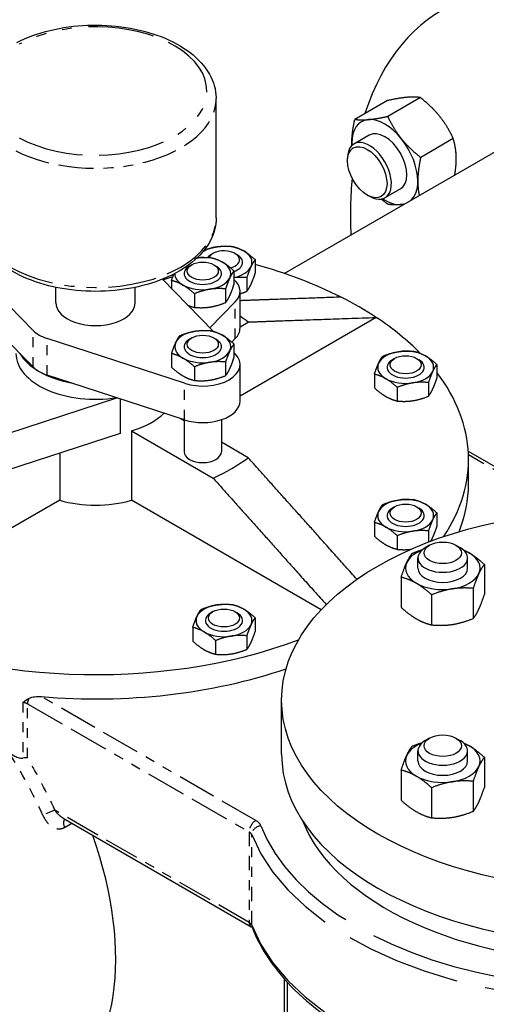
# Paper-space layout 'SHEET_1' of a CAD drawing. Header units: inches. Extents: x 3 to 360, y 8 to 227.
# Tile 47 of 98: x 71.06 to 75.75, y 118.44 to 128.34. Entities that reach past the tile are written whole.
import ezdxf

# ---------------------------------------------------------------- set-up
doc = ezdxf.new("R2010")
doc.units = ezdxf.units.IN
doc.header["$LTSCALE"] = 10.666667
doc.header["$MEASUREMENT"] = 0
doc.linetypes.add('DOUBLE_DASH_DOUBLE_DOT', pattern=[0.74, 0.24, -0.06, 0.24, -0.06, 0.01, -0.06, 0.01, -0.06])
doc.layers.get('0').update_dxf_attribs({"lineweight": 25})
doc.layers.add('PHANTOM', color=7, linetype='DOUBLE_DASH_DOUBLE_DOT', lineweight=25)

psp = doc.layouts.new('SHEET_1')

# ---------------------------------------------------------------- linework, layer by layer
for p, q in [((73.0372, 126.3514), (73.0372, 127.5496)), ((74.759, 127.5303), (74.4316, 127.3412)), ((75.0905, 127.5599), (74.763, 127.3708)), ((73.7221, 125.7915), (76.0699, 127.147)), ((74.5772, 127.1824), (74.4225, 127.0931)), ((75.422, 127.1475), (75.0945, 126.9585)), ((74.3578, 126.9245), (74.3578, 126.95)), ((74.8897, 126.6411), (74.735, 126.5518)), ((74.5566, 126.5801), (74.5787, 126.5673)), ((71.1975, 125.2193), (70.4197, 126.0154)), ((73.0057, 125.9922), (72.9836, 125.9794)), ((73.2267, 125.9922), (73.2488, 125.9794)), ((73.4299, 125.9309), (73.4299, 125.7933)), ((72.7925, 125.8793), (72.7704, 125.8666)), ((73.0135, 125.8793), (73.0356, 125.8666)), ((72.4965, 125.7333), (73.0075, 125.2103)), ((72.5007, 125.729), (72.6034, 125.7624)), ((73.2167, 125.818), (73.2167, 125.6805)), ((73.3459, 125.7498), (73.3459, 125.6122)), ((71.0642, 124.9883), (70.4197, 125.6479)), ((71.4247, 125.4992), (71.4247, 125.6523)), ((72.2247, 125.4992), (72.2247, 125.6523)), ((72.5893, 125.721), (72.5893, 125.6383)), ((73.1326, 125.6369), (73.1326, 125.4993)), ((72.8189, 125.5884), (72.8189, 125.4508)), ((73.278, 125.244), (73.278, 125.6114)), ((73.2296, 125.505), (72.9746, 125.244)), ((74.6472, 125.3495), (73.278, 124.559)), ((73.278, 125.2564), (73.36, 125.3037)), ((72.7188, 124.688), (71.3399, 125.1371)), ((72.7925, 125.1445), (72.7704, 125.1317)), ((73.0135, 125.1445), (73.0356, 125.1317)), ((73.2296, 125.1376), (73.1951, 125.1023)), ((73.2167, 125.0832), (73.2167, 124.9456)), ((71.1975, 124.8518), (71.0642, 124.9883)), ((72.5893, 124.9861), (72.5893, 124.8486)), ((73.2167, 124.9962), (73.2296, 124.9829)), ((74.8323, 124.9376), (74.8102, 124.9249)), ((75.0532, 124.9376), (75.0753, 124.9249)), ((72.8189, 124.8536), (72.8189, 124.716)), ((73.1326, 124.9021), (73.1326, 124.7645)), ((73.278, 124.5091), (73.278, 124.8766)), ((75.2565, 124.8764), (75.2565, 124.7388)), ((71.5762, 124.6927), (71.3399, 124.7697)), ((74.6291, 124.7793), (74.6291, 124.6417)), ((72.7188, 124.3206), (71.5762, 124.6927)), ((74.8587, 124.6467), (74.8587, 124.5091)), ((75.1724, 124.6952), (75.1724, 124.5577)), ((72.044, 124.5403), (70.9306, 124.1777)), ((72.0731, 124.5309), (72.0731, 124.1824)), ((72.7155, 124.3112), (72.6741, 124.3351)), ((72.7155, 124.3216), (72.7155, 123.9988)), ((73.0905, 124.3216), (73.0905, 123.9988)), ((72.0731, 124.1824), (70.9306, 123.8103)), ((72.1852, 124.2091), (73.0065, 123.735)), ((72.1852, 124.2091), (72.1852, 123.5117)), ((73.36, 123.9391), (73.0905, 124.0947)), ((71.4641, 123.984), (71.4641, 123.5117)), ((75.5721, 124.0039), (76.625, 123.396)), ((75.5747, 123.6791), (75.5747, 123.924)), ((71.4641, 123.5117), (69.3557, 122.2945)), ((74.0935, 122.41), (72.1852, 123.5117)), ((74.8323, 123.4463), (74.8102, 123.4335)), ((75.0532, 123.4463), (75.0753, 123.4335)), ((75.2565, 123.385), (75.2565, 123.2474)), ((74.6291, 123.2879), (74.6291, 123.1503)), ((74.8587, 123.1554), (74.8587, 123.0178)), ((75.1724, 123.2039), (75.1724, 123.0909)), ((75.1834, 123.0592), (75.1392, 123.0337)), ((75.4486, 123.0592), (75.4928, 123.0337)), ((75.066, 122.8296), (75.066, 122.9316)), ((75.566, 122.8296), (75.566, 122.9316)), ((75.7343, 122.8669), (75.7343, 122.5644)), ((74.8977, 122.7375), (74.8977, 122.435)), ((75.2039, 122.5607), (75.2039, 122.2582)), ((75.6222, 122.6255), (75.6222, 122.3229)), ((73.0057, 122.3917), (72.9836, 122.379)), ((73.2267, 122.3917), (73.2488, 122.379)), ((73.4299, 122.3304), (73.4299, 122.1929)), ((72.8025, 122.2334), (72.8025, 122.0958)), ((73.0322, 122.1008), (73.0322, 121.9632)), ((73.3459, 122.1493), (73.3459, 122.0117)), ((73.6954, 120.9598), (73.6954, 121.5028)), ((75.1834, 121.12), (75.1392, 121.0945)), ((75.4486, 121.12), (75.4928, 121.0945)), ((75.066, 120.8904), (75.066, 120.9925)), ((75.566, 120.8904), (75.566, 120.9925)), ((75.7343, 120.9278), (75.7343, 120.6252)), ((74.8977, 120.7983), (74.8977, 120.4958)), ((75.6222, 120.6863), (75.6222, 120.3837)), ((75.2039, 120.6216), (75.2039, 120.319)), ((71.4984, 120.3151), (73.3891, 119.2235))]:
    psp.add_line(p, q)
for centre, major_axis, start_param, end_param in [((77.5699, 124.5489), (-2.25, 3.8971), 3.500572, 6.765158), ((74.7334, 126.9118), (-0.2344, 0.4059), 6.021386, 7.068583), ((74.7334, 126.9118), (-0.2344, 0.4059), 4.974188, 6.021386), ((74.7334, 126.9118), (-0.1563, 0.2706), 3.141593, 6.283185), ((74.5787, 126.8225), (0.1563, -0.2706), 5.497787, 10.210176), ((74.7334, 126.9118), (-0.2344, 0.4059), 3.926991, 4.974188), ((74.7334, 126.9118), (0.2344, -0.4059), 3.926991, 3.990986), ((77.5699, 124.5489), (-2.25, 3.8971), 0.68362, 0.841069), ((74.7334, 126.9118), (0.2344, -0.4059), 0.133994, 0.785398), ((74.7334, 126.9118), (0.2344, -0.4059), 5.433792, 6.021386), ((74.7334, 126.9118), (0.2344, -0.4059), 6.021386, 6.149192), ((73.1162, 125.9029), (-0.2813, 0), 4.974188, 5.57663), ((73.1162, 125.9284), (-0.1563, 0), 2.015975, 6.015427), ((73.1162, 125.9029), (-0.2813, 0), 3.926991, 4.974188), ((72.903, 125.79), (-0.2813, 0), 3.926991, 4.91473), ((73.1162, 125.9029), (-0.2812, 0), 5.993227, 5.994129), ((73.1162, 125.9029), (-0.1875, 0), 5.497787, 5.801019), ((73.1162, 125.9029), (0.1875, 0), 2.356194, 2.659426), ((73.1162, 125.9029), (0.1875, 0), 5.277922, 7.068583), ((73.1162, 125.9029), (0.1875, 0), 5.277922, 7.068583), ((73.1162, 125.9029), (0.2813, 0), 6.021386, 7.068583), ((72.903, 125.79), (-0.1875, 0), 5.497787, 10.210176), ((72.903, 125.79), (0.1875, 0), 2.356194, 7.068583), ((72.903, 125.79), (0.2813, 0), 6.021386, 7.068583), ((73.1162, 125.9029), (0.2813, 0), 5.077704, 6.021386), ((71.8247, 123.924), (-3.75, 0), 3.993707, 4.270036), ((72.903, 125.79), (-0.2813, 0), 6.27761, 7.068583), ((72.903, 125.79), (0.2813, 0), 4.974188, 6.021386), ((72.903, 125.6114), (0.375, 0), 5.769579, 6.863087), ((72.903, 125.79), (0.2813, 0), 3.926991, 4.974188), ((71.8247, 123.924), (-3.75, 0), 3.860275, 3.993707), ((71.8247, 125.4992), (-0.4, 0), 0, 3.141593), ((71.8247, 124.6214), (-1.9375, 0), 3.797598, 3.864161), ((71.8247, 123.924), (-3.75, 0), 3.655588, 3.860275), ((72.903, 125.244), (0.375, 0), 5.769579, 6.283185), ((71.5241, 125.3256), (-0.375, 0), 0.513606, 1.05719), ((72.903, 125.0552), (-0.2813, 0), 4.974188, 6.021386), ((72.903, 125.0552), (-0.1875, 0), 5.497787, 10.210176), ((72.903, 125.0552), (0.1875, 0), 2.356194, 7.068583), ((72.903, 125.0552), (-0.2813, 0), 3.926991, 4.974188), ((72.903, 125.0552), (0.2813, 0), 6.021386, 7.068583), ((72.903, 125.0552), (-0.2813, 0), 6.021386, 7.068583), ((71.8247, 124.9888), (-0.8, 0), 0, 1.836992), ((71.8247, 125.1317), (-0.8, 0), 0.315792, 0.785398), ((72.903, 125.0552), (0.2813, 0), 3.926991, 4.974188), ((72.903, 124.8766), (0.375, 0), 4.198783, 6.796791), ((72.903, 125.0552), (0.2813, 0), 4.974188, 6.021386), ((74.9428, 124.8483), (-0.2813, 0), 4.974188, 6.021386), ((74.9428, 124.8483), (-0.2813, 0), 3.926991, 4.974188), ((74.9428, 124.8483), (0.2813, 0), 6.021386, 7.068583), ((71.5241, 124.9582), (-0.375, 0), 0.513606, 0.785398), ((74.9428, 124.8483), (-0.2813, 0), 6.021386, 7.068583), ((74.9428, 124.8483), (-0.1875, 0), 5.497787, 10.210176), ((74.9428, 124.8483), (0.1875, 0), 2.356194, 7.068583), ((71.5241, 124.9582), (-0.375, 0), 0.785398, 1.05719), ((71.8247, 125.1317), (-0.8, 0), 0.785398, 1.255004), ((74.9428, 124.8483), (0.2813, 0), 3.926991, 4.974188), ((74.9428, 124.8483), (0.2813, 0), 4.974188, 6.021386), ((71.8247, 123.924), (3.75, 0), 5.915362, 6.698119), ((72.903, 124.5091), (0.375, 0), 4.198783, 6.283185), ((71.8247, 124.6214), (-0.8, 0), 2.038371, 2.609791), ((72.903, 123.9988), (0.1875, 0), 3.141593, 6.283185), ((71.8247, 124.6214), (1.9375, 0), 5.368394, 5.62718), ((71.8247, 123.6791), (3.75, 0), 6.05778, 6.283185), ((71.8247, 123.924), (-0.8, 0), 1.103222, 2.038371), ((74.9428, 123.357), (-0.2813, 0), 4.974188, 6.021386), ((74.9428, 123.357), (-0.2813, 0), 3.926991, 4.974188), ((74.9428, 123.357), (0.2813, 0), 6.021386, 7.068583), ((67.6704, 118.8334), (2.25, -3.8971), 0.293302, 3.141593), ((74.9428, 123.357), (-0.2813, 0), 6.021386, 7.068583), ((74.9428, 123.357), (-0.1875, 0), 5.497787, 10.210176), ((74.9428, 123.357), (0.1875, 0), 2.356194, 7.068583), ((74.9428, 123.357), (0.2813, 0), 4.974188, 6.021386), ((74.9428, 123.357), (0.2813, 0), 3.926991, 4.974188), ((75.316, 122.8296), (-0.375, 0), 5.313058, 6.021386), ((75.316, 122.9316), (-0.25, 0), 5.497787, 10.210176), ((75.316, 122.8296), (-0.375, 0), 3.926991, 4.11172), ((75.316, 122.8296), (0.375, 0), 6.021386, 7.068583), ((75.316, 122.8296), (-0.375, 0), 6.021386, 7.068583), ((75.316, 122.8296), (0.25, 0), 3.141593, 6.283185), ((75.316, 122.8296), (0.375, 0), 4.974188, 6.021386), ((75.316, 122.8296), (0.375, 0), 3.926991, 4.974188), ((73.1162, 122.3024), (-0.2813, 0), 4.974188, 6.021386), ((73.1162, 122.3024), (-0.2813, 0), 3.926991, 4.974188), ((73.1162, 122.3024), (-0.1875, 0), 5.497787, 10.210176), ((73.1162, 122.3024), (0.1875, 0), 2.356194, 7.068583), ((73.1162, 122.3024), (0.2813, 0), 6.021386, 7.068583), ((71.8247, 123.924), (3.75, 0), 3.993707, 5.288108), ((73.1162, 122.3024), (-0.2813, 0), 6.021386, 7.068583), ((73.1162, 122.3024), (0.2813, 0), 4.974188, 6.021386), ((73.1162, 122.3024), (0.2813, 0), 3.926991, 4.974188), ((71.8247, 123.6791), (3.75, 0), 4.566576, 5.248725), ((75.316, 120.9925), (-0.25, 0), 5.497787, 10.210176), ((75.316, 120.8904), (-0.375, 0), 5.313058, 6.021386), ((75.316, 120.8904), (-0.375, 0), 3.926991, 4.11172), ((75.316, 120.8904), (0.375, 0), 6.021386, 7.068583), ((76.9954, 120.9598), (3.3, 0), 3.141593, 6.283185), ((75.316, 120.8904), (-0.375, 0), 6.021386, 7.068583), ((75.316, 120.8904), (0.25, 0), 3.141593, 6.283185), ((75.316, 120.8904), (0.375, 0), 4.974188, 6.021386), ((75.316, 120.8904), (0.375, 0), 3.926991, 4.974188), ((76.9954, 120.6938), (3.168, 0), 3.363139, 6.061639), ((69.9066, 120.1245), (1.5, -2.5981), 0, 1.255532)]:
    psp.add_ellipse(centre, major_axis=major_axis, ratio=0.57735, start_param=start_param, end_param=end_param)
for centre, major_axis in [((74.5566, 126.8097), (0.1406, -0.2436)), ((72.903, 125.8155), (0.1563, 0)), ((72.903, 125.0807), (0.1563, 0)), ((74.9428, 124.8739), (0.1563, 0)), ((74.9428, 123.3825), (0.1563, 0)), ((76.9954, 121.5028), (3.3, 0)), ((75.316, 122.9827), (0.1875, 0)), ((73.1162, 122.3279), (0.1563, 0)), ((75.316, 121.0435), (0.1875, 0))]:
    psp.add_ellipse(centre, major_axis=major_axis, ratio=0.57735)
for points, knots in [([(71.0347, 128.1137), (71.1341, 128.1652), (71.2467, 128.2063), (71.4872, 128.265), (71.6152, 128.2825), (71.8733, 128.2927), (72.0034, 128.2855), (72.2538, 128.2468), (72.374, 128.2153), (72.5934, 128.13), (72.6924, 128.0762), (72.8577, 127.9494), (72.9244, 127.8765), (73.0119, 127.7215), (73.0356, 127.6403), (73.0371, 127.5554), (73.0372, 127.5525), (73.0372, 127.5496)], [0.054396, 0.054396, 0.054396, 0.054396, 0.385497, 0.385497, 0.717021, 0.717021, 1.047141, 1.047141, 1.377862, 1.377862, 1.710676, 1.710676, 2.041172, 2.041172, 2.34541, 2.34541, 2.356194, 2.356194, 2.356194, 2.356194]), ([(73.0372, 126.3514), (73.0372, 126.2763), (73.0186, 126.2014), (72.9472, 126.0573), (72.8921, 125.9886), (72.7482, 125.8614), (72.6565, 125.8042), (72.4479, 125.7099), (72.3305, 125.6732), (72.0836, 125.6242), (71.9542, 125.6117), (71.6957, 125.6117), (71.5667, 125.6241), (71.3209, 125.6727), (71.2041, 125.709), (70.994, 125.8033), (70.9007, 125.8615), (70.7496, 125.9957), (70.6911, 126.0716), (70.6269, 126.2174), (70.6122, 126.2843), (70.6122, 126.3514)], [2.356194, 2.356194, 2.356194, 2.356194, 2.634989, 2.634989, 2.934869, 2.934869, 3.262665, 3.262665, 3.595807, 3.595807, 3.926901, 3.926901, 4.256975, 4.256975, 4.588061, 4.588061, 4.921193, 4.921193, 5.248885, 5.248885, 5.497787, 5.497787, 5.497787, 5.497787]), ([(71.0925, 121.4792), (71.0926, 121.4792), (71.0926, 121.4792), (71.115, 121.4955), (71.1337, 121.5088), (71.1544, 121.5192)], [-0.0006901, -0.0006901, -0.0006901, -0.0006901, 0, 0, 0.2463555, 0.2463555, 0.2463555, 0.2463555]), ([(71.1544, 121.5192), (71.1551, 121.5196), (71.1559, 121.52), (71.1734, 121.5284), (71.1938, 121.5334), (71.2367, 121.5387), (71.2591, 121.5388), (71.2798, 121.537)], [0.1722229, 0.1722229, 0.1722229, 0.1722229, 0.1791997, 0.1791997, 0.3383025, 0.3383025, 0.4974053, 0.4974053, 0.4974053, 0.4974053]), ([(70.9513, 120.98), (70.9719, 120.9644), (70.9926, 120.9507), (71.0264, 120.9326), (71.0425, 120.9253), (71.0669, 120.9188), (71.0762, 120.9172), (71.0876, 120.9176), (71.0901, 120.9179), (71.0925, 120.9183)], [2.1584338, 2.1584338, 2.1584338, 2.1584338, 2.5184863, 2.5184863, 2.7735334, 2.7735334, 2.9129458, 2.9129458, 2.9527937, 2.9527937, 2.9527937, 2.9527937]), ([(71.1405, 120.9218), (71.1404, 120.9218), (71.1404, 120.9218), (71.1338, 120.9224), (71.1264, 120.9223), (71.1103, 120.9211), (71.1016, 120.92), (71.0925, 120.9183)], [-0.1514402, -0.1514402, -0.1514402, -0.1514402, -0.1506897, -0.1506897, -0.0749159, -0.0749159, 0, 0, 0, 0]), ([(73.399, 119.2179), (73.4861, 118.9937), (73.6328, 118.7803), (74.0335, 118.3868), (74.2913, 118.2079), (74.89, 117.9065), (75.2315, 117.7845), (75.9617, 117.6098), (76.3502, 117.5571), (77.1354, 117.5257), (77.532, 117.5469), (78.2943, 117.6611), (78.6598, 117.7542), (79.3238, 118.0039), (79.622, 118.1607), (80.1199, 118.5241), (80.3198, 118.7307), (80.5946, 119.1717), (80.6719, 119.4055), (80.6848, 119.6631), (80.6854, 119.6847), (80.6854, 119.7064)], [1.00608, 1.00608, 1.00608, 1.00608, 1.316912, 1.316912, 1.639057, 1.639057, 1.963375, 1.963375, 2.287025, 2.287025, 2.610227, 2.610227, 2.933614, 2.933614, 3.257701, 3.257701, 3.581574, 3.581574, 3.898023, 3.898023, 3.926991, 3.926991, 3.926991, 3.926991]), ([(73.3999, 119.2156), (73.3996, 119.2159), (73.3992, 119.2163), (73.3979, 119.2175), (73.3967, 119.2185), (73.3934, 119.2209), (73.3914, 119.2222), (73.3891, 119.2235)], [4.4263556, 4.4263556, 4.4263556, 4.4263556, 4.4865025, 4.4865025, 4.5994457, 4.5994457, 4.712389, 4.712389, 4.712389, 4.712389])]:
    psp.add_open_spline(points, degree=3, knots=knots)
for points, weights in [([(74.9544, 127.5622), (74.8775, 127.5553), (74.759, 127.5303)], [1, 1.0930923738, 1.10906450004]), ([(75.0905, 127.5599), (75.0313, 127.569), (74.9544, 127.5622)], [1.10906450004, 1.0930923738, 1]), ([(75.2858, 127.3708), (75.2089, 127.4665), (75.0905, 127.5599)], [1, 1.0930923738, 1.10906450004]), ([(74.4019, 127.1031), (74.4019, 127.2057), (74.4316, 127.3412)], [1, 1.0930923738, 1.10906450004]), ([(74.4316, 127.3412), (74.4908, 127.332), (74.5677, 127.3389)], [1.10906450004, 1.0930923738, 1]), ([(74.5677, 127.3389), (74.6446, 127.3458), (74.763, 127.3708)], [1, 1.0930923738, 1.10906450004]), ([(74.763, 127.3708), (74.8222, 127.2432), (74.8991, 127.1475)], [1.10906450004, 1.0930923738, 1]), ([(75.422, 127.1475), (75.3627, 127.2751), (75.2858, 127.3708)], [1.10906450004, 1.0930923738, 1]), ([(74.8991, 127.1475), (74.976, 127.0519), (75.0945, 126.9585)], [1, 1.0930923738, 1.10906450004]), ([(75.4516, 126.9437), (75.4516, 127.0462), (75.422, 127.1475)], [1, 1.0930923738, 1.10906450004]), ([(74.4024, 127.078), (74.4019, 127.0905), (74.4019, 127.1031)], [1.02025202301, 1.01062866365, 1]), ([(75.0945, 126.9585), (75.0649, 126.823), (75.0649, 126.7204)], [1.10906450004, 1.0930923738, 1]), ([(75.4367, 126.7814), (75.4516, 126.8697), (75.4516, 126.9437)], [1.09277818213, 1.06544851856, 1]), ([(75.0649, 126.7204), (75.0649, 126.6464), (75.0797, 126.5753)], [1, 1.06544851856, 1.09277818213]), ([(74.763, 126.4869), (74.7295, 126.5133), (74.7001, 126.5392)], [1.10906450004, 1.10449800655, 1.09362762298]), ([(74.8991, 126.4846), (74.8222, 126.4778), (74.763, 126.4869)], [1, 1.0930923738, 1.10906450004]), ([(74.9279, 126.4876), (74.913, 126.4859), (74.8991, 126.4846)], [1.02907285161, 1.01562235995, 1]), ([(72.9172, 126.0266), (72.9834, 126.0504), (73.0434, 126.0597)], [1.10030594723, 1.07554933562, 1]), ([(73.0434, 126.0597), (73.1162, 126.071), (73.2003, 126.0635)], [1, 1.0930923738, 1.10906450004]), ([(73.2003, 126.0635), (73.2618, 126.0485), (73.3151, 126.0177)], [1.10906450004, 1.0930923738, 1]), ([(72.8466, 125.9492), (72.9118, 125.9573), (72.9871, 125.9506)], [1.0184607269, 1.09474705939, 1.10906450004]), ([(72.9871, 125.9506), (73.0486, 125.9356), (73.1019, 125.9048)], [1.10906450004, 1.0930923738, 1]), ([(73.3151, 126.0177), (73.3684, 125.9869), (73.4299, 125.9309)], [1, 1.0930923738, 1.10906450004]), ([(73.4299, 125.9309), (73.4074, 125.9029), (73.3879, 125.8609)], [1.10906450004, 1.0930923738, 1]), ([(73.1019, 125.9048), (73.1552, 125.8741), (73.2167, 125.818)], [1, 1.0930923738, 1.10906450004]), ([(73.3879, 125.8609), (73.3684, 125.8188), (73.3459, 125.7498)], [1, 1.0930923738, 1.10906450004]), ([(72.5893, 125.721), (72.6013, 125.7577), (72.612, 125.7859)], [1.10906450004, 1.10050830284, 1.06982092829]), ([(73.1747, 125.748), (73.1552, 125.706), (73.1326, 125.6369)], [1, 1.0930923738, 1.10906450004]), ([(73.2167, 125.818), (73.1942, 125.79), (73.1747, 125.748)], [1.10906450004, 1.0930923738, 1]), ([(73.3459, 125.7498), (73.2768, 125.756), (73.2167, 125.7496)], [1.10906450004, 1.09590902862, 1.03043499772]), ([(73.3879, 125.6823), (73.4074, 125.7243), (73.4299, 125.7933)], [1, 1.0930923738, 1.10906450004]), ([(72.7041, 125.6752), (72.6508, 125.706), (72.5893, 125.721)], [1, 1.0930923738, 1.10906450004]), ([(72.8189, 125.5884), (72.7574, 125.6444), (72.7041, 125.6752)], [1.10906450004, 1.0930923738, 1]), ([(72.9758, 125.6332), (72.903, 125.6219), (72.8189, 125.5884)], [1, 1.0930923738, 1.10906450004]), ([(73.1326, 125.6369), (73.0486, 125.6444), (72.9758, 125.6332)], [1.10906450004, 1.0930923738, 1]), ([(73.1747, 125.5694), (73.1942, 125.6114), (73.2167, 125.6805)], [1, 1.0930923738, 1.10906450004]), ([(73.3459, 125.6122), (73.3684, 125.6402), (73.3879, 125.6823)], [1.10906450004, 1.0930923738, 1]), ([(73.1326, 125.4993), (73.1552, 125.5274), (73.1747, 125.5694)], [1.10906450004, 1.0930923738, 1]), ([(73.278, 125.5881), (73.3104, 125.5981), (73.3459, 125.6122)], [1.08146709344, 1.10226140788, 1.10906450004]), ([(74.2936, 125.5536), (73.6661, 125.532), (73.278, 125.5179)], [1, 1.04047230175, 1.02194310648]), ([(72.7504, 125.4734), (72.7827, 125.4597), (72.8189, 125.4508)], [1.06296634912, 1.09958837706, 1.10906450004]), ([(72.8189, 125.4508), (72.903, 125.4433), (72.9758, 125.4546)], [1.10906450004, 1.0930923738, 1]), ([(72.9758, 125.4546), (73.0486, 125.4658), (73.1326, 125.4993)], [1, 1.0930923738, 1.10906450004]), ([(73.36, 125.3037), (73.7985, 125.3203), (74.6472, 125.3495)], [1, 1.05552425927, 1]), ([(72.6313, 125.0972), (72.6508, 125.1392), (72.6734, 125.1673)], [1, 1.0930923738, 1.10906450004]), ([(72.6734, 125.1673), (72.7574, 125.2008), (72.8302, 125.212)], [1.10906450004, 1.0930923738, 1]), ([(72.8302, 125.212), (72.903, 125.2233), (72.9871, 125.2158)], [1, 1.0930923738, 1.10906450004]), ([(72.9871, 125.2158), (73.0486, 125.2008), (73.1019, 125.17)], [1.10906450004, 1.0930923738, 1]), ([(73.1019, 125.17), (73.1552, 125.1392), (73.2167, 125.0832)], [1, 1.0930923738, 1.10906450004]), ([(72.5893, 124.9861), (72.6118, 125.0552), (72.6313, 125.0972)], [1.10906450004, 1.0930923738, 1]), ([(73.2167, 125.0832), (73.1942, 125.0552), (73.1747, 125.0132)], [1.10906450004, 1.0930923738, 1]), ([(72.7041, 124.9404), (72.6508, 124.9711), (72.5893, 124.9861)], [1, 1.0930923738, 1.10906450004]), ([(72.8189, 124.8536), (72.7574, 124.9096), (72.7041, 124.9404)], [1.10906450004, 1.0930923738, 1]), ([(73.1747, 125.0132), (73.1552, 124.9711), (73.1326, 124.9021)], [1, 1.0930923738, 1.10906450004]), ([(73.1747, 124.8345), (73.1942, 124.8766), (73.2167, 124.9456)], [1, 1.0930923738, 1.10906450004]), ([(74.6711, 124.8904), (74.6906, 124.9324), (74.7131, 124.9604)], [1, 1.0930923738, 1.10906450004]), ([(74.7131, 124.9604), (74.7972, 124.9939), (74.87, 125.0052)], [1.10906450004, 1.0930923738, 1]), ([(74.87, 125.0052), (74.9428, 125.0164), (75.0268, 125.0089)], [1, 1.0930923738, 1.10906450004]), ([(75.0268, 125.0089), (75.0883, 124.9939), (75.1416, 124.9632)], [1.10906450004, 1.0930923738, 1]), ([(75.1416, 124.9632), (75.1949, 124.9324), (75.2565, 124.8764)], [1, 1.0930923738, 1.10906450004]), ([(72.5893, 124.8486), (72.6508, 124.7925), (72.7041, 124.7618)], [1.10906450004, 1.0930923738, 1]), ([(72.9758, 124.8983), (72.903, 124.8871), (72.8189, 124.8536)], [1, 1.0930923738, 1.10906450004]), ([(73.1326, 124.9021), (73.0486, 124.9096), (72.9758, 124.8983)], [1.10906450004, 1.0930923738, 1]), ([(73.1326, 124.7645), (73.1552, 124.7925), (73.1747, 124.8345)], [1.10906450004, 1.0930923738, 1]), ([(74.6291, 124.7793), (74.6516, 124.8483), (74.6711, 124.8904)], [1.10906450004, 1.0930923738, 1]), ([(75.2565, 124.8764), (75.2339, 124.8483), (75.2144, 124.8063)], [1.10906450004, 1.0930923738, 1]), ([(72.7041, 124.7618), (72.7574, 124.731), (72.8189, 124.716)], [1, 1.0930923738, 1.10906450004]), ([(72.9758, 124.7197), (73.0486, 124.731), (73.1326, 124.7645)], [1, 1.0930923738, 1.10906450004]), ([(74.7439, 124.7335), (74.6906, 124.7643), (74.6291, 124.7793)], [1, 1.0930923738, 1.10906450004]), ([(74.8587, 124.6467), (74.7972, 124.7028), (74.7439, 124.7335)], [1.10906450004, 1.0930923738, 1]), ([(75.2144, 124.8063), (75.1949, 124.7643), (75.1724, 124.6952)], [1, 1.0930923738, 1.10906450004]), ([(75.2144, 124.6277), (75.2339, 124.6697), (75.2565, 124.7388)], [1, 1.0930923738, 1.10906450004]), ([(72.8189, 124.716), (72.903, 124.7085), (72.9758, 124.7197)], [1.10906450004, 1.0930923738, 1]), ([(74.6291, 124.6417), (74.6906, 124.5857), (74.7439, 124.5549)], [1.10906450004, 1.0930923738, 1]), ([(75.0156, 124.6915), (74.9428, 124.6802), (74.8587, 124.6467)], [1, 1.0930923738, 1.10906450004]), ([(75.1724, 124.6952), (75.0883, 124.7028), (75.0156, 124.6915)], [1.10906450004, 1.0930923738, 1]), ([(74.7439, 124.5549), (74.7972, 124.5241), (74.8587, 124.5091)], [1, 1.0930923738, 1.10906450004]), ([(75.0156, 124.5129), (75.0883, 124.5241), (75.1724, 124.5577)], [1, 1.0930923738, 1.10906450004]), ([(75.1724, 124.5577), (75.1949, 124.5857), (75.2144, 124.6277)], [1.10906450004, 1.0930923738, 1]), ([(74.8587, 124.5091), (74.9428, 124.5016), (75.0156, 124.5129)], [1.10906450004, 1.0930923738, 1]), ([(74.4523, 122.7169), (73.751, 123.5024), (73.36, 123.9391)], [1.01118630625, 1.04921393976, 1]), ([(73.0065, 123.735), (73.4089, 123.2854), (74.1441, 122.462)], [1, 1.05073302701, 1.00875558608]), ([(74.6711, 123.399), (74.6906, 123.441), (74.7131, 123.469)], [1, 1.0930923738, 1.10906450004]), ([(74.7131, 123.469), (74.7972, 123.5026), (74.87, 123.5138)], [1.10906450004, 1.0930923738, 1]), ([(74.87, 123.5138), (74.9428, 123.5251), (75.0268, 123.5176)], [1, 1.0930923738, 1.10906450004]), ([(75.0268, 123.5176), (75.0883, 123.5026), (75.1416, 123.4718)], [1.10906450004, 1.0930923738, 1]), ([(75.1416, 123.4718), (75.1949, 123.441), (75.2565, 123.385)], [1, 1.0930923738, 1.10906450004]), ([(74.6291, 123.2879), (74.6516, 123.357), (74.6711, 123.399)], [1.10906450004, 1.0930923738, 1]), ([(75.2565, 123.385), (75.2339, 123.357), (75.2144, 123.3149)], [1.10906450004, 1.0930923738, 1]), ([(74.7439, 123.2422), (74.6906, 123.2729), (74.6291, 123.2879)], [1, 1.0930923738, 1.10906450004]), ([(75.2144, 123.3149), (75.1949, 123.2729), (75.1724, 123.2039)], [1, 1.0930923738, 1.10906450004]), ([(75.2144, 123.1363), (75.2339, 123.1784), (75.2565, 123.2474)], [1, 1.0930923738, 1.10906450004]), ([(74.6291, 123.1503), (74.6906, 123.0943), (74.7439, 123.0635)], [1.10906450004, 1.0930923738, 1]), ([(74.8587, 123.1554), (74.7972, 123.2114), (74.7439, 123.2422)], [1.10906450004, 1.0930923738, 1]), ([(75.0156, 123.2001), (74.9428, 123.1889), (74.8587, 123.1554)], [1, 1.0930923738, 1.10906450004]), ([(75.1724, 123.2039), (75.0883, 123.2114), (75.0156, 123.2001)], [1.10906450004, 1.0930923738, 1]), ([(74.7439, 123.0635), (74.7972, 123.0328), (74.8587, 123.0178)], [1, 1.0930923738, 1.10906450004]), ([(75.1953, 123.0996), (75.205, 123.1161), (75.2144, 123.1363)], [1.06936385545, 1.04285280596, 1]), ([(74.8587, 123.0178), (74.9327, 123.0112), (74.997, 123.019)], [1.10906450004, 1.09497094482, 1.02083139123]), ([(74.9538, 122.8856), (74.9798, 122.9416), (75.0098, 122.979)], [1, 1.0930923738, 1.10906450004]), ([(75.0098, 122.979), (75.063, 123.0002), (75.1111, 123.0144)], [1.10906450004, 1.10142091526, 1.07611544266]), ([(75.5242, 123.0115), (75.553, 122.9989), (75.5812, 122.9827)], [1.05897879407, 1.03491293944, 1]), ([(75.5812, 122.9827), (75.6522, 122.9416), (75.7343, 122.8669)], [1, 1.0930923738, 1.10906450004]), ([(74.8977, 122.7375), (74.9278, 122.8296), (74.9538, 122.8856)], [1.10906450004, 1.0930923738, 1]), ([(75.7343, 122.8669), (75.7042, 122.8296), (75.6782, 122.7735)], [1.10906450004, 1.0930923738, 1]), ([(75.6782, 122.7735), (75.6522, 122.7175), (75.6222, 122.6255)], [1, 1.0930923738, 1.10906450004]), ([(75.0508, 122.6765), (74.9798, 122.7175), (74.8977, 122.7375)], [1, 1.0930923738, 1.10906450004]), ([(75.2039, 122.5607), (75.1219, 122.6355), (75.0508, 122.6765)], [1.10906450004, 1.0930923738, 1]), ([(75.4131, 122.6204), (75.316, 122.6054), (75.2039, 122.5607)], [1, 1.0930923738, 1.10906450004]), ([(75.6222, 122.6255), (75.5101, 122.6355), (75.4131, 122.6204)], [1.10906450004, 1.0930923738, 1]), ([(75.6782, 122.4163), (75.7042, 122.4724), (75.7343, 122.5644)], [1, 1.0930923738, 1.10906450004]), ([(72.8866, 122.4145), (72.9706, 122.448), (73.0434, 122.4593)], [1.10906450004, 1.0930923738, 1]), ([(73.0434, 122.4593), (73.1162, 122.4705), (73.2003, 122.463)], [1, 1.0930923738, 1.10906450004]), ([(73.2003, 122.463), (73.2618, 122.448), (73.3151, 122.4172)], [1.10906450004, 1.0930923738, 1]), ([(72.8446, 122.3445), (72.8641, 122.3865), (72.8866, 122.4145)], [1, 1.0930923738, 1.10906450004]), ([(73.3151, 122.4172), (73.3684, 122.3865), (73.4299, 122.3304)], [1, 1.0930923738, 1.10906450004]), ([(74.8977, 122.435), (74.9798, 122.3603), (75.0508, 122.3193)], [1.10906450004, 1.0930923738, 1]), ([(75.6222, 122.3229), (75.6522, 122.3603), (75.6782, 122.4163)], [1.10906450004, 1.0930923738, 1]), ([(72.8025, 122.2334), (72.8251, 122.3024), (72.8446, 122.3445)], [1.10906450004, 1.0930923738, 1]), ([(73.3879, 122.2604), (73.3684, 122.2184), (73.3459, 122.1493)], [1, 1.0930923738, 1.10906450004]), ([(73.4299, 122.3304), (73.4074, 122.3024), (73.3879, 122.2604)], [1.10906450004, 1.0930923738, 1]), ([(75.0508, 122.3193), (75.1219, 122.2782), (75.2039, 122.2582)], [1, 1.0930923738, 1.10906450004]), ([(75.2039, 122.2582), (75.316, 122.2482), (75.4131, 122.2632)], [1.10906450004, 1.0930923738, 1]), ([(75.4131, 122.2632), (75.5101, 122.2782), (75.6222, 122.3229)], [1, 1.0930923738, 1.10906450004]), ([(72.9173, 122.1876), (72.8641, 122.2184), (72.8025, 122.2334)], [1, 1.0930923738, 1.10906450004]), ([(73.0322, 122.1008), (72.9706, 122.1568), (72.9173, 122.1876)], [1.10906450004, 1.0930923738, 1]), ([(73.3879, 122.0818), (73.4074, 122.1238), (73.4299, 122.1929)], [1, 1.0930923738, 1.10906450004]), ([(72.8025, 122.0958), (72.8641, 122.0398), (72.9173, 122.009)], [1.10906450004, 1.0930923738, 1]), ([(73.189, 122.1456), (73.1162, 122.1343), (73.0322, 122.1008)], [1, 1.0930923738, 1.10906450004]), ([(73.3459, 122.1493), (73.2618, 122.1568), (73.189, 122.1456)], [1.10906450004, 1.0930923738, 1]), ([(73.3459, 122.0117), (73.3684, 122.0398), (73.3879, 122.0818)], [1.10906450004, 1.0930923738, 1]), ([(72.9173, 122.009), (72.9706, 121.9782), (73.0322, 121.9632)], [1, 1.0930923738, 1.10906450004]), ([(73.0322, 121.9632), (73.1162, 121.9557), (73.189, 121.967)], [1.10906450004, 1.0930923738, 1]), ([(73.189, 121.967), (73.2618, 121.9782), (73.3459, 122.0117)], [1, 1.0930923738, 1.10906450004]), ([(75.0098, 121.0398), (75.063, 121.061), (75.1111, 121.0752)], [1.10906450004, 1.10142091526, 1.07611544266]), ([(75.5242, 121.0723), (75.553, 121.0597), (75.5812, 121.0435)], [1.05897879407, 1.03491293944, 1]), ([(74.9538, 120.9464), (74.9798, 121.0025), (75.0098, 121.0398)], [1, 1.0930923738, 1.10906450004]), ([(75.5812, 121.0435), (75.6522, 121.0025), (75.7343, 120.9278)], [1, 1.0930923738, 1.10906450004]), ([(74.8977, 120.7983), (74.9278, 120.8904), (74.9538, 120.9464)], [1.10906450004, 1.0930923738, 1]), ([(75.7343, 120.9278), (75.7042, 120.8904), (75.6782, 120.8344)], [1.10906450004, 1.0930923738, 1]), ([(75.0508, 120.7373), (74.9798, 120.7783), (74.8977, 120.7983)], [1, 1.0930923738, 1.10906450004]), ([(75.6782, 120.8344), (75.6522, 120.7783), (75.6222, 120.6863)], [1, 1.0930923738, 1.10906450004]), ([(75.2039, 120.6216), (75.1219, 120.6963), (75.0508, 120.7373)], [1.10906450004, 1.0930923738, 1]), ([(75.4131, 120.6813), (75.316, 120.6663), (75.2039, 120.6216)], [1, 1.0930923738, 1.10906450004]), ([(75.6222, 120.6863), (75.5101, 120.6963), (75.4131, 120.6813)], [1.10906450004, 1.0930923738, 1]), ([(75.6782, 120.4771), (75.7042, 120.5332), (75.7343, 120.6252)], [1, 1.0930923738, 1.10906450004]), ([(74.8977, 120.4958), (74.9798, 120.4211), (75.0508, 120.3801)], [1.10906450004, 1.0930923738, 1]), ([(75.6222, 120.3837), (75.6522, 120.4211), (75.6782, 120.4771)], [1.10906450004, 1.0930923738, 1]), ([(75.0508, 120.3801), (75.1219, 120.3391), (75.2039, 120.319)], [1, 1.0930923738, 1.10906450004]), ([(75.4131, 120.324), (75.5101, 120.3391), (75.6222, 120.3837)], [1, 1.0930923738, 1.10906450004]), ([(75.2039, 120.319), (75.316, 120.309), (75.4131, 120.324)], [1.10906450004, 1.0930923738, 1])]:
    psp.add_rational_spline(points, weights, degree=2)
at = {"layer": 'PHANTOM', "ltscale": 0.022345}
for p, q in [((73.2296, 125.1376), (73.2296, 125.505)), ((71.1975, 124.8518), (71.1975, 125.2193)), ((71.3399, 124.7697), (71.3399, 125.1371)), ((72.7188, 124.3206), (72.7188, 124.688))]:
    psp.add_line(p, q, dxfattribs=at)
at = {"layer": 'PHANTOM', "ltscale": 0.070595}
psp.add_line((75.5738, 123.9712), (76.576, 123.3926), dxfattribs=at)
at = {"layer": 'PHANTOM', "ltscale": 0.034159}
psp.add_line((71.0925, 121.4792), (71.0925, 120.9183), dxfattribs=at)
at = {"layer": 'PHANTOM', "ltscale": 0.151991}
psp.add_line((73.436, 120.2921), (71.2798, 121.537), dxfattribs=at)
at = {"layer": 'PHANTOM', "ltscale": 0.157141}
psp.add_line((71.1405, 121.4643), (73.3697, 120.1773), dxfattribs=at)
at = {"layer": 'PHANTOM', "ltscale": 0.033041}
psp.add_line((71.1405, 120.9218), (71.1405, 121.4643), dxfattribs=at)
at = {"layer": 'PHANTOM', "ltscale": 0.137696}
psp.add_line((73.3697, 119.2664), (71.4162, 120.3943), dxfattribs=at)
at = {"layer": 'PHANTOM', "ltscale": 0.005058}
psp.add_line((71.5126, 120.2225), (71.5857, 120.2647), dxfattribs=at)
at = {"layer": 'PHANTOM', "ltscale": 0.055543}
for p, q in [((73.3697, 120.1773), (73.3697, 119.2664)), ((73.3949, 119.24), (73.3949, 120.1509))]:
    psp.add_line(p, q, dxfattribs=at)
at = {"layer": 'PHANTOM', "ltscale": 0.482075}
psp.add_line((73.721, 118.7014), (73.721, 112.4876), dxfattribs=at)
at = {"layer": 'PHANTOM', "ltscale": 0.482026}
psp.add_line((73.7554, 112.4503), (73.7554, 118.6635), dxfattribs=at)
at = {"layer": 'PHANTOM', "ltscale": 0.259464}
psp.add_ellipse((71.8247, 127.6261), major_axis=(1.1188, 0), ratio=0.57735, start_param=3.957366, end_param=8.609005, dxfattribs=at)
at = {"layer": 'PHANTOM', "ltscale": 0.138672}
psp.add_ellipse((71.8247, 127.5496), major_axis=(1.2125, 0), ratio=0.57735, start_param=3.988547, end_param=6.283185, dxfattribs=at)
at = {"layer": 'PHANTOM', "ltscale": 0.189893}
psp.add_ellipse((71.8247, 126.3514), major_axis=(1.2125, 0), ratio=0.57735, start_param=3.141593, end_param=6.283185, dxfattribs=at)
at = {"layer": 'PHANTOM', "ltscale": 0.002654}
psp.add_ellipse((71.0742, 121.4261), major_axis=(0.0938, 0), ratio=0.57735, start_param=0.785398, end_param=1.374294, dxfattribs=at)
at = {"layer": 'PHANTOM', "ltscale": 0.002981}
psp.add_ellipse((71.2068, 121.5026), major_axis=(-0.0469, -0.0812), ratio=0.57735, start_param=4.83886, end_param=5.497787, dxfattribs=at)
at = {"layer": 'PHANTOM', "ltscale": 0.505683}
psp.add_ellipse((76.9954, 120.6938), major_axis=(3.5963, 0), ratio=0.57735, start_param=3.362275, end_param=6.69201, dxfattribs=at)
at = {"layer": 'PHANTOM', "ltscale": 0.036134}
psp.add_ellipse((69.5645, 119.927), major_axis=(1.5, -2.5981), ratio=0.57735, start_param=1.40154, end_param=1.643693, dxfattribs=at)
at = {"layer": 'PHANTOM', "ltscale": 0.029687}
psp.add_ellipse((69.6308, 119.9653), major_axis=(-1.5469, 2.6793), ratio=0.57735, start_param=4.543133, end_param=4.736165, dxfattribs=at)
at = {"layer": 'PHANTOM', "ltscale": 0.455159}
for centre, major_axis, start_param, end_param in [((76.9954, 120.6172), (-3.69, 0), 0.220682, 3.141593), ((76.9954, 119.7064), (3.69, 0), 3.362275, 6.283185)]:
    psp.add_ellipse(centre, major_axis=major_axis, ratio=0.57735, start_param=start_param, end_param=end_param, dxfattribs=at)
at = {"layer": 'PHANTOM', "ltscale": 0.007245}
for centre, major_axis, ratio, start_param, end_param in [((71.3499, 120.356), (0.0854, 0.0387), 0.137538, 0.622281, 2.193077), ((73.436, 120.2156), (-0.0469, -0.0812), 0.57735, 3.926991, 5.497787), ((73.4863, 120.1627), (-0.0874, -0.034), 0.796695, 4.412181, 5.982977)]:
    psp.add_ellipse(centre, major_axis=major_axis, ratio=ratio, start_param=start_param, end_param=end_param, dxfattribs=at)
at = {"layer": 'PHANTOM', "ltscale": 0.005369}
psp.add_ellipse((71.5693, 120.2293), major_axis=(-0.0469, 0.0812), ratio=0.57735, start_param=0.159548, end_param=1.329073, dxfattribs=at)
at = {"layer": 'PHANTOM', "ltscale": 0.005181}
psp.add_ellipse((73.3034, 120.2156), major_axis=(0.1875, 0), ratio=0.57735, start_param=0.220682, end_param=0.785398, dxfattribs=at)
at = {"layer": 'PHANTOM', "ltscale": 0.002541}
for centre, major_axis in [((73.3034, 120.139), (0.0937, 0)), ((73.3034, 119.2282), (0.0938, 0))]:
    psp.add_ellipse(centre, major_axis=major_axis, ratio=0.57735, start_param=0.220682, end_param=0.785398, dxfattribs=at)
at = {"layer": 'PHANTOM', "ltscale": 0.003573}
psp.add_ellipse((73.436, 119.3047), major_axis=(-0.0469, -0.0812), ratio=0.57735, start_param=5.497787, end_param=6.283185, dxfattribs=at)
at = {"layer": 'PHANTOM', "ltscale": 0.001304}
psp.add_ellipse((73.4863, 119.2519), major_axis=(-0.0874, -0.034), ratio=0.796695, start_param=5.982977, end_param=6.283185, dxfattribs=at)
at = {"layer": 'PHANTOM', "ltscale": 0.005667}
psp.add_open_spline([(71.4984, 120.3151), (71.4893, 120.3204), (71.4801, 120.3269), (71.4575, 120.3455), (71.4443, 120.3591), (71.4265, 120.3804), (71.4212, 120.3873), (71.4162, 120.3943)], degree=3, knots=[0.3846587, 0.3846587, 0.3846587, 0.3846587, 0.5182166, 0.5182166, 0.7266303, 0.7266303, 0.8207025, 0.8207025, 0.8207025, 0.8207025], dxfattribs=at)
at = {"layer": 'PHANTOM', "ltscale": 0.01581}
psp.add_open_spline([(71.2958, 120.343), (71.3007, 120.3322), (71.3061, 120.3217), (71.3253, 120.2893), (71.341, 120.269), (71.3752, 120.2371), (71.3937, 120.2247), (71.4251, 120.2122), (71.4377, 120.2091), (71.4635, 120.2072), (71.4767, 120.2086), (71.4975, 120.2149), (71.5052, 120.2183), (71.5126, 120.2225)], degree=3, knots=[-0.8207025, -0.8207025, -0.8207025, -0.8207025, -0.7266303, -0.7266303, -0.5182166, -0.5182166, -0.3257534, -0.3257534, -0.2057214, -0.2057214, -0.0791236, -0.0791236, 0, 0, 0, 0], dxfattribs=at)

doc.saveas('drawing.dxf')
